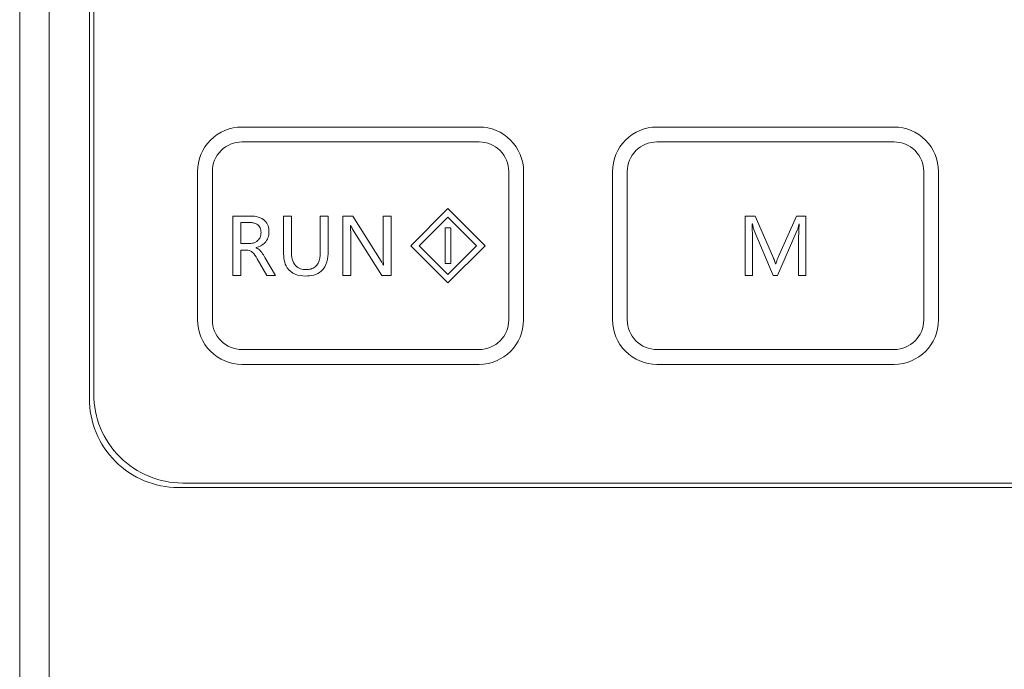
# Model space of a CAD drawing. Header units: millimetres. Extents: x -420 to 420, y -297 to 297.
# Tile 19 of 141: x -246 to -216, y -43 to -23. Entities that reach past the tile are written whole.
import ezdxf

# ---------------------------------------------------------------- set-up
doc = ezdxf.new("R2010")
doc.units = ezdxf.units.MM
doc.header["$MEASUREMENT"] = 0
doc.layers.add('layer 1', color=7, linetype='Continuous')

msp = doc.modelspace()

# ---------------------------------------------------------------- linework, layer by layer
at = {"layer": 'layer 1', "color": 7, "lineweight": 9}
for points in [[(-245.5656, 22.5172), (-245.5656, 22.5172), (-245.5656, -110.5893), (-245.5656, -110.5893)], [(-246.4899, -110.1271), (-246.4899, -110.1271), (-246.4899, 22.055), (-246.4899, 22.055)], [(-244.3177, 17.1098), (-244.3177, 17.1098), (-244.3177, -34.9312), (-244.3177, -34.9312)], [(-244.179, 16.9711), (-244.179, 16.9711), (-244.179, -34.7925), (-244.179, -34.7925)], [(-232.1625, -26.4734), (-232.1625, -26.4734), (-239.5573, -26.4734), (-239.5573, -26.4734)], [(-219.2216, -26.4734), (-219.2216, -26.4734), (-226.6164, -26.4734), (-226.6164, -26.4734)], [(-232.1625, -26.9355), (-232.1625, -26.9355), (-239.5573, -26.9355), (-239.5573, -26.9355)], [(-219.2216, -26.9355), (-219.2216, -26.9355), (-226.6164, -26.9355), (-226.6164, -26.9355)], [(-240.9438, -27.8599), (-240.9438, -27.8599), (-240.9438, -32.4817), (-240.9438, -32.4817)], [(-240.4816, -27.8599), (-240.4816, -27.8599), (-240.4816, -32.4817), (-240.4816, -32.4817)], [(-231.2381, -32.4817), (-231.2381, -32.4817), (-231.2381, -27.8599), (-231.2381, -27.8599)], [(-230.776, -32.4817), (-230.776, -32.4817), (-230.776, -27.8599), (-230.776, -27.8599)], [(-228.0029, -27.8599), (-228.0029, -27.8599), (-228.0029, -32.4817), (-228.0029, -32.4817)], [(-227.5407, -27.8599), (-227.5407, -27.8599), (-227.5407, -32.4817), (-227.5407, -32.4817)], [(-218.2972, -32.4817), (-218.2972, -32.4817), (-218.2972, -27.8599), (-218.2972, -27.8599)], [(-217.8351, -32.4817), (-217.8351, -32.4817), (-217.8351, -27.8599), (-217.8351, -27.8599)], [(-233.1331, -29.0153), (-233.1331, -29.0153), (-234.2885, -30.1708), (-234.2885, -30.1708)], [(-231.9776, -30.1708), (-231.9776, -30.1708), (-233.1331, -29.0153), (-233.1331, -29.0153)], [(-239.8425, -29.2464), (-239.8425, -29.2464), (-239.285, -29.2464), (-239.285, -29.2464)], [(-239.8425, -31.0951), (-239.8425, -31.0951), (-239.8425, -29.2464), (-239.8425, -29.2464)], [(-239.5946, -29.4494), (-239.5946, -29.4494), (-239.5946, -30.1031), (-239.5946, -30.1031)], [(-239.3173, -29.4494), (-239.3173, -29.4494), (-239.5946, -29.4494), (-239.5946, -29.4494)], [(-238.2645, -29.2464), (-238.2645, -29.2464), (-238.0164, -29.2464), (-238.0164, -29.2464)], [(-238.2645, -30.3645), (-238.2645, -30.3645), (-238.2645, -29.2464), (-238.2645, -29.2464)], [(-238.0164, -29.2464), (-238.0164, -29.2464), (-238.0164, -30.3595), (-238.0164, -30.3595)], [(-237.1146, -30.3773), (-237.1146, -30.3773), (-237.1146, -29.2464), (-237.1146, -29.2464)], [(-237.1146, -29.2464), (-237.1146, -29.2464), (-236.8667, -29.2464), (-236.8667, -29.2464)], [(-236.8667, -29.2464), (-236.8667, -29.2464), (-236.8667, -30.337), (-236.8667, -30.337)], [(-236.4158, -29.2464), (-236.4158, -29.2464), (-236.1, -29.2464), (-236.1, -29.2464)], [(-236.4158, -31.0951), (-236.4158, -31.0951), (-236.4158, -29.2464), (-236.4158, -29.2464)], [(-236.1, -29.2464), (-236.1, -29.2464), (-235.2204, -30.6524), (-235.2204, -30.6524)], [(-235.1531, -30.5111), (-235.1531, -30.5111), (-235.1531, -29.2464), (-235.1531, -29.2464)], [(-235.1531, -29.2464), (-235.1531, -29.2464), (-234.9052, -29.2464), (-234.9052, -29.2464)], [(-234.9052, -29.2464), (-234.9052, -29.2464), (-234.9052, -31.0951), (-234.9052, -31.0951)], [(-233.1331, -29.2767), (-233.1331, -29.2767), (-234.0271, -30.1708), (-234.0271, -30.1708)], [(-232.2392, -30.1708), (-232.2392, -30.1708), (-233.1331, -29.2767), (-233.1331, -29.2767)], [(-223.8659, -29.2464), (-223.8659, -29.2464), (-223.5503, -29.2464), (-223.5503, -29.2464)], [(-223.8659, -31.0951), (-223.8659, -31.0951), (-223.8659, -29.2464), (-223.8659, -29.2464)], [(-223.5503, -29.2464), (-223.5503, -29.2464), (-223.0033, -30.5085), (-223.0033, -30.5085)], [(-222.8247, -30.5037), (-222.8247, -30.5037), (-222.2653, -29.2464), (-222.2653, -29.2464)], [(-222.2653, -29.2464), (-222.2653, -29.2464), (-221.9721, -29.2464), (-221.9721, -29.2464)], [(-221.9721, -29.2464), (-221.9721, -29.2464), (-221.9721, -31.0951), (-221.9721, -31.0951)], [(-236.1677, -29.5394), (-236.1677, -29.5394), (-236.1751, -29.5394), (-236.1751, -29.5394)], [(-235.1993, -31.0951), (-235.1993, -31.0951), (-236.1061, -29.66), (-236.1061, -29.66)], [(-233.0406, -29.6162), (-233.0406, -29.6162), (-233.2255, -29.6162), (-233.2255, -29.6162)], [(-233.2255, -29.6162), (-233.2255, -29.6162), (-233.2255, -30.7254), (-233.2255, -30.7254)], [(-233.0406, -30.7254), (-233.0406, -30.7254), (-233.0406, -29.6162), (-233.0406, -29.6162)], [(-223.6405, -29.4945), (-223.6405, -29.4945), (-223.6476, -29.4945), (-223.6476, -29.4945)], [(-222.9866, -31.0951), (-222.9866, -31.0951), (-223.5862, -29.6927), (-223.5862, -29.6927)], [(-222.2405, -29.6822), (-222.2405, -29.6822), (-222.8515, -31.0951), (-222.8515, -31.0951)], [(-222.1797, -29.4945), (-222.1797, -29.4945), (-222.1856, -29.4945), (-222.1856, -29.4945)], [(-236.1677, -29.7981), (-236.1677, -29.7981), (-236.1677, -31.0951), (-236.1677, -31.0951)], [(-223.6405, -29.872), (-223.6405, -29.872), (-223.6405, -31.0951), (-223.6405, -31.0951)], [(-222.1976, -31.0951), (-222.1976, -31.0951), (-222.1976, -29.8611), (-222.1976, -29.8611)], [(-239.5946, -30.1031), (-239.5946, -30.1031), (-239.3208, -30.1031), (-239.3208, -30.1031)], [(-239.5946, -30.3061), (-239.5946, -30.3061), (-239.5946, -31.0951), (-239.5946, -31.0951)], [(-239.4266, -30.3061), (-239.4266, -30.3061), (-239.5946, -30.3061), (-239.5946, -30.3061)], [(-239.1162, -30.2307), (-239.1162, -30.2307), (-239.1162, -30.2366), (-239.1162, -30.2366)], [(-234.2885, -30.1708), (-234.2885, -30.1708), (-233.1331, -31.3262), (-233.1331, -31.3262)], [(-234.0271, -30.1708), (-234.0271, -30.1708), (-233.1331, -31.0648), (-233.1331, -31.0648)], [(-233.1331, -31.3262), (-233.1331, -31.3262), (-231.9776, -30.1708), (-231.9776, -30.1708)], [(-233.1331, -31.0648), (-233.1331, -31.0648), (-232.2392, -30.1708), (-232.2392, -30.1708)], [(-238.7829, -31.0951), (-238.7829, -31.0951), (-239.0831, -30.5749), (-239.0831, -30.5749)], [(-238.8418, -30.5357), (-238.8418, -30.5357), (-238.5124, -31.0951), (-238.5124, -31.0951)], [(-235.1461, -30.7796), (-235.1461, -30.7796), (-235.1411, -30.7796), (-235.1411, -30.7796)], [(-233.2255, -30.7254), (-233.2255, -30.7254), (-233.0406, -30.7254), (-233.0406, -30.7254)], [(-222.9208, -30.7344), (-222.9208, -30.7344), (-222.9123, -30.7344), (-222.9123, -30.7344)], [(-239.5946, -31.0951), (-239.5946, -31.0951), (-239.8425, -31.0951), (-239.8425, -31.0951)], [(-238.5124, -31.0951), (-238.5124, -31.0951), (-238.7829, -31.0951), (-238.7829, -31.0951)], [(-236.1677, -31.0951), (-236.1677, -31.0951), (-236.4158, -31.0951), (-236.4158, -31.0951)], [(-234.9052, -31.0951), (-234.9052, -31.0951), (-235.1993, -31.0951), (-235.1993, -31.0951)], [(-223.6405, -31.0951), (-223.6405, -31.0951), (-223.8659, -31.0951), (-223.8659, -31.0951)], [(-222.8515, -31.0951), (-222.8515, -31.0951), (-222.9866, -31.0951), (-222.9866, -31.0951)], [(-221.9721, -31.0951), (-221.9721, -31.0951), (-222.1976, -31.0951), (-222.1976, -31.0951)], [(-232.1625, -33.8682), (-231.3968, -33.8682), (-230.776, -33.2474), (-230.776, -32.4817)], [(-232.1625, -33.406), (-231.6521, -33.406), (-231.2381, -32.9923), (-231.2381, -32.4817)], [(-219.2216, -33.8682), (-218.4558, -33.8682), (-217.8351, -33.2474), (-217.8351, -32.4817)], [(-219.2216, -33.406), (-218.7111, -33.406), (-218.2972, -32.9923), (-218.2972, -32.4817)], [(-239.5573, -33.406), (-239.5573, -33.406), (-232.1625, -33.406), (-232.1625, -33.406)], [(-226.6164, -33.406), (-226.6164, -33.406), (-219.2216, -33.406), (-219.2216, -33.406)], [(-239.5573, -33.8682), (-239.5573, -33.8682), (-232.1625, -33.8682), (-232.1625, -33.8682)], [(-226.6164, -33.8682), (-226.6164, -33.8682), (-219.2216, -33.8682), (-219.2216, -33.8682)], [(-241.5446, -37.7042), (-241.5446, -37.7042), (-191.3524, -37.7042), (-191.3524, -37.7042)], [(-241.406, -37.5656), (-241.406, -37.5656), (-191.4911, -37.5656), (-191.4911, -37.5656)]]:
    msp.add_open_spline(points, degree=3, dxfattribs=at)
for points, knots in [([(-239.5573, -26.4734), (-239.9252, -26.4734), (-240.2777, -26.6194), (-240.5378, -26.8795), (-240.5378, -26.8795), (-240.7978, -27.1395), (-240.9438, -27.4922), (-240.9438, -27.8599)], [0, 0, 0, 0, 0.3333333, 0.3333333, 0.3333333, 0.3333333, 1, 1, 1, 1]), ([(-230.776, -27.8599), (-230.776, -27.4922), (-230.9222, -27.1395), (-231.1821, -26.8795), (-231.1821, -26.8795), (-231.4422, -26.6194), (-231.7948, -26.4734), (-232.1625, -26.4734)], [0, 0, 0, 0, 0.3333333, 0.3333333, 0.3333333, 0.3333333, 1, 1, 1, 1]), ([(-226.6164, -26.4734), (-226.9843, -26.4734), (-227.3368, -26.6194), (-227.5969, -26.8795), (-227.5969, -26.8795), (-227.8569, -27.1395), (-228.0029, -27.4922), (-228.0029, -27.8599)], [0, 0, 0, 0, 0.3333333, 0.3333333, 0.3333333, 0.3333333, 1, 1, 1, 1]), ([(-217.8351, -27.8599), (-217.8351, -27.4922), (-217.9813, -27.1395), (-218.2412, -26.8795), (-218.2412, -26.8795), (-218.5013, -26.6194), (-218.8539, -26.4734), (-219.2216, -26.4734)], [0, 0, 0, 0, 0.3333333, 0.3333333, 0.3333333, 0.3333333, 1, 1, 1, 1]), ([(-239.5573, -26.9355), (-239.8024, -26.9355), (-240.0376, -27.033), (-240.211, -27.2064), (-240.211, -27.2064), (-240.3844, -27.3796), (-240.4816, -27.6148), (-240.4816, -27.8599)], [0, 0, 0, 0, 0.3333333, 0.3333333, 0.3333333, 0.3333333, 1, 1, 1, 1]), ([(-231.2381, -27.8599), (-231.2381, -27.6148), (-231.3356, -27.3796), (-231.509, -27.2064), (-231.509, -27.2064), (-231.6824, -27.033), (-231.9173, -26.9355), (-232.1625, -26.9355)], [0, 0, 0, 0, 0.3333333, 0.3333333, 0.3333333, 0.3333333, 1, 1, 1, 1]), ([(-226.6164, -26.9355), (-226.8615, -26.9355), (-227.0967, -27.033), (-227.2701, -27.2064), (-227.2701, -27.2064), (-227.4435, -27.3796), (-227.5407, -27.6148), (-227.5407, -27.8599)], [0, 0, 0, 0, 0.3333333, 0.3333333, 0.3333333, 0.3333333, 1, 1, 1, 1]), ([(-218.2972, -27.8599), (-218.2972, -27.6148), (-218.3947, -27.3796), (-218.5681, -27.2064), (-218.5681, -27.2064), (-218.7415, -27.033), (-218.9764, -26.9355), (-219.2216, -26.9355)], [0, 0, 0, 0, 0.3333333, 0.3333333, 0.3333333, 0.3333333, 1, 1, 1, 1]), ([(-238.9633, -29.7565), (-238.9679, -29.7062), (-238.9724, -29.6559), (-238.9929, -29.6115), (-238.9929, -29.6115), (-239.0134, -29.5672), (-239.0496, -29.5289), (-239.092, -29.5023), (-239.092, -29.5023), (-239.1254, -29.4814), (-239.1626, -29.4679), (-239.2009, -29.4603), (-239.2009, -29.4603), (-239.2389, -29.4527), (-239.2781, -29.4511), (-239.3173, -29.4494)], [0, 0, 0, 0, 0.2, 0.2, 0.2, 0.2, 0.4, 0.4, 0.4, 0.4, 0.6, 0.6, 0.6, 0.6, 1, 1, 1, 1]), ([(-239.285, -29.2464), (-239.2053, -29.2509), (-239.1254, -29.2555), (-239.0495, -29.2777), (-239.0495, -29.2777), (-238.9737, -29.2999), (-238.9016, -29.3396), (-238.8446, -29.3954), (-238.8446, -29.3954), (-238.7999, -29.4394), (-238.7646, -29.4936), (-238.7444, -29.552), (-238.7444, -29.552), (-238.7245, -29.6104), (-238.7198, -29.6733), (-238.7154, -29.7361)], [0, 0, 0, 0, 0.2, 0.2, 0.2, 0.2, 0.4, 0.4, 0.4, 0.4, 0.6, 0.6, 0.6, 0.6, 1, 1, 1, 1]), ([(-239.3208, -30.1031), (-239.2683, -30.0987), (-239.2157, -30.0941), (-239.1674, -30.0756), (-239.1674, -30.0756), (-239.1193, -30.0571), (-239.0755, -30.0249), (-239.0411, -29.9848), (-239.0411, -29.9848), (-239.0143, -29.9532), (-238.9933, -29.9168), (-238.9812, -29.8779), (-238.9812, -29.8779), (-238.9692, -29.8391), (-238.9663, -29.7979), (-238.9633, -29.7565)], [0, 0, 0, 0, 0.2, 0.2, 0.2, 0.2, 0.4, 0.4, 0.4, 0.4, 0.6, 0.6, 0.6, 0.6, 1, 1, 1, 1]), ([(-238.7154, -29.7361), (-238.7202, -29.8008), (-238.725, -29.8657), (-238.7461, -29.9266), (-238.7461, -29.9266), (-238.767, -29.9874), (-238.8038, -30.0443), (-238.8502, -30.0883), (-238.8502, -30.0883), (-238.9232, -30.1571), (-239.0197, -30.1939), (-239.1162, -30.2307)], [0, 0, 0, 0, 0.25, 0.25, 0.25, 0.25, 0.5, 0.5, 0.5, 0.5, 1, 1, 1, 1]), ([(-236.1751, -29.5394), (-236.1723, -29.5877), (-236.1695, -29.6359), (-236.1684, -29.6842), (-236.1684, -29.6842), (-236.1675, -29.7221), (-236.1677, -29.7602), (-236.1677, -29.7981)], [0, 0, 0, 0, 0.3333333, 0.3333333, 0.3333333, 0.3333333, 1, 1, 1, 1]), ([(-236.1061, -29.66), (-236.1191, -29.6383), (-236.132, -29.6165), (-236.1433, -29.594), (-236.1433, -29.594), (-236.1522, -29.5762), (-236.1599, -29.5579), (-236.1677, -29.5394)], [0, 0, 0, 0, 0.3333333, 0.3333333, 0.3333333, 0.3333333, 1, 1, 1, 1]), ([(-223.6476, -29.4945), (-223.6451, -29.565), (-223.6426, -29.6354), (-223.6415, -29.7058), (-223.6415, -29.7058), (-223.6407, -29.7613), (-223.6405, -29.8167), (-223.6405, -29.872)], [0, 0, 0, 0, 0.3333333, 0.3333333, 0.3333333, 0.3333333, 1, 1, 1, 1]), ([(-223.5862, -29.6927), (-223.5982, -29.6563), (-223.6102, -29.6197), (-223.62, -29.5827), (-223.62, -29.5827), (-223.6278, -29.5535), (-223.6341, -29.5239), (-223.6405, -29.4945)], [0, 0, 0, 0, 0.3333333, 0.3333333, 0.3333333, 0.3333333, 1, 1, 1, 1]), ([(-222.1856, -29.4945), (-222.1937, -29.5302), (-222.2021, -29.5657), (-222.2126, -29.6008), (-222.2126, -29.6008), (-222.2209, -29.6282), (-222.2307, -29.6552), (-222.2405, -29.6822)], [0, 0, 0, 0, 0.3333333, 0.3333333, 0.3333333, 0.3333333, 1, 1, 1, 1]), ([(-222.1976, -29.8611), (-222.1961, -29.7925), (-222.1947, -29.7241), (-222.191, -29.6555), (-222.191, -29.6555), (-222.1882, -29.6019), (-222.1839, -29.5481), (-222.1797, -29.4945)], [0, 0, 0, 0, 0.3333333, 0.3333333, 0.3333333, 0.3333333, 1, 1, 1, 1]), ([(-239.0831, -30.5749), (-239.1271, -30.4991), (-239.1709, -30.4235), (-239.2382, -30.3701), (-239.2382, -30.3701), (-239.2646, -30.349), (-239.2946, -30.3314), (-239.3266, -30.3213), (-239.3266, -30.3213), (-239.3586, -30.3111), (-239.3926, -30.3087), (-239.4266, -30.3061)], [0, 0, 0, 0, 0.25, 0.25, 0.25, 0.25, 0.5, 0.5, 0.5, 0.5, 1, 1, 1, 1]), ([(-239.1162, -30.2366), (-239.075, -30.2597), (-239.0337, -30.2826), (-238.9999, -30.3142), (-238.9999, -30.3142), (-238.9781, -30.3349), (-238.9592, -30.3592), (-238.9413, -30.3836), (-238.9413, -30.3836), (-238.9234, -30.4081), (-238.9064, -30.4331), (-238.8899, -30.4586), (-238.8899, -30.4586), (-238.8735, -30.4839), (-238.8576, -30.5098), (-238.8418, -30.5357)], [0, 0, 0, 0, 0.2, 0.2, 0.2, 0.2, 0.4, 0.4, 0.4, 0.4, 0.6, 0.6, 0.6, 0.6, 1, 1, 1, 1]), ([(-237.5807, -31.1177), (-237.6907, -31.1107), (-237.8007, -31.1034), (-237.9005, -31.0624), (-237.9005, -31.0624), (-237.9994, -31.0219), (-238.0885, -30.948), (-238.1482, -30.8576), (-238.1482, -30.8576), (-238.1955, -30.7858), (-238.2244, -30.7034), (-238.2406, -30.6196), (-238.2406, -30.6196), (-238.2569, -30.5355), (-238.2606, -30.4501), (-238.2645, -30.3645)], [0, 0, 0, 0, 0.2, 0.2, 0.2, 0.2, 0.4, 0.4, 0.4, 0.4, 0.6, 0.6, 0.6, 0.6, 1, 1, 1, 1]), ([(-238.0164, -30.3595), (-238.0131, -30.4364), (-238.0099, -30.5133), (-237.9914, -30.5884), (-237.9914, -30.5884), (-237.9733, -30.6629), (-237.9402, -30.7357), (-237.8877, -30.7918), (-237.8877, -30.7918), (-237.8465, -30.8359), (-237.7931, -30.8696), (-237.7363, -30.8883), (-237.7363, -30.8883), (-237.6792, -30.9071), (-237.6184, -30.911), (-237.5577, -30.9147)], [0, 0, 0, 0, 0.2, 0.2, 0.2, 0.2, 0.4, 0.4, 0.4, 0.4, 0.6, 0.6, 0.6, 0.6, 1, 1, 1, 1]), ([(-236.8667, -30.337), (-236.8721, -30.4505), (-236.8776, -30.5638), (-236.9096, -30.6729), (-236.9096, -30.6729), (-236.9414, -30.7808), (-236.9992, -30.8847), (-237.083, -30.96), (-237.083, -30.96), (-237.149, -31.0195), (-237.2313, -31.0611), (-237.3167, -31.0844), (-237.3167, -31.0844), (-237.4024, -31.1079), (-237.4916, -31.1129), (-237.5807, -31.1177)], [0, 0, 0, 0, 0.2, 0.2, 0.2, 0.2, 0.4, 0.4, 0.4, 0.4, 0.6, 0.6, 0.6, 0.6, 1, 1, 1, 1]), ([(-237.5577, -30.9147), (-237.508, -30.9119), (-237.4585, -30.9091), (-237.4104, -30.8968), (-237.4104, -30.8968), (-237.3627, -30.8844), (-237.3167, -30.8626), (-237.2777, -30.8317), (-237.2777, -30.8317), (-237.2388, -30.8008), (-237.2069, -30.7609), (-237.1836, -30.7176), (-237.1836, -30.7176), (-237.1288, -30.6161), (-237.1218, -30.4967), (-237.1146, -30.3773)], [0, 0, 0, 0, 0.2, 0.2, 0.2, 0.2, 0.4, 0.4, 0.4, 0.4, 0.6, 0.6, 0.6, 0.6, 1, 1, 1, 1]), ([(-235.2204, -30.6524), (-235.2056, -30.6757), (-235.1908, -30.6988), (-235.1772, -30.7226), (-235.1772, -30.7226), (-235.1664, -30.7413), (-235.1563, -30.7605), (-235.1461, -30.7796)], [0, 0, 0, 0, 0.3333333, 0.3333333, 0.3333333, 0.3333333, 1, 1, 1, 1]), ([(-235.1411, -30.7796), (-235.1456, -30.7295), (-235.1498, -30.6795), (-235.1517, -30.6294), (-235.1517, -30.6294), (-235.1531, -30.5901), (-235.1531, -30.5505), (-235.1531, -30.5111)], [0, 0, 0, 0, 0.3333333, 0.3333333, 0.3333333, 0.3333333, 1, 1, 1, 1]), ([(-223.0033, -30.5085), (-222.9855, -30.5499), (-222.968, -30.5914), (-222.953, -30.6335), (-222.953, -30.6335), (-222.9412, -30.6668), (-222.931, -30.7006), (-222.9208, -30.7344)], [0, 0, 0, 0, 0.3333333, 0.3333333, 0.3333333, 0.3333333, 1, 1, 1, 1]), ([(-222.9123, -30.7344), (-222.8964, -30.6912), (-222.8807, -30.6479), (-222.8643, -30.6049), (-222.8643, -30.6049), (-222.8513, -30.571), (-222.838, -30.5374), (-222.8247, -30.5037)], [0, 0, 0, 0, 0.3333333, 0.3333333, 0.3333333, 0.3333333, 1, 1, 1, 1]), ([(-240.9438, -32.4817), (-240.9438, -32.8494), (-240.7978, -33.2021), (-240.5378, -33.462), (-240.5378, -33.462), (-240.2777, -33.7221), (-239.9252, -33.8682), (-239.5573, -33.8682)], [0, 0, 0, 0, 0.3333333, 0.3333333, 0.3333333, 0.3333333, 1, 1, 1, 1]), ([(-240.4816, -32.4817), (-240.4816, -32.7268), (-240.3844, -32.9619), (-240.211, -33.1354), (-240.211, -33.1354), (-240.0376, -33.3086), (-239.8024, -33.406), (-239.5573, -33.406)], [0, 0, 0, 0, 0.3333333, 0.3333333, 0.3333333, 0.3333333, 1, 1, 1, 1]), ([(-228.0029, -32.4817), (-228.0029, -32.8494), (-227.8569, -33.2021), (-227.5969, -33.462), (-227.5969, -33.462), (-227.3368, -33.7221), (-226.9843, -33.8682), (-226.6164, -33.8682)], [0, 0, 0, 0, 0.3333333, 0.3333333, 0.3333333, 0.3333333, 1, 1, 1, 1]), ([(-227.5407, -32.4817), (-227.5407, -32.7268), (-227.4435, -32.9619), (-227.2701, -33.1354), (-227.2701, -33.1354), (-227.0967, -33.3086), (-226.8615, -33.406), (-226.6164, -33.406)], [0, 0, 0, 0, 0.3333333, 0.3333333, 0.3333333, 0.3333333, 1, 1, 1, 1]), ([(-244.3177, -34.9312), (-244.3177, -35.6666), (-244.0256, -36.3721), (-243.5056, -36.8921), (-243.5056, -36.8921), (-242.9855, -37.4121), (-242.2802, -37.7042), (-241.5446, -37.7042)], [0, 0, 0, 0, 0.3333333, 0.3333333, 0.3333333, 0.3333333, 1, 1, 1, 1]), ([(-244.179, -34.7925), (-244.179, -35.5279), (-243.887, -36.2334), (-243.3669, -36.7534), (-243.3669, -36.7534), (-242.8469, -37.2735), (-242.1416, -37.5656), (-241.406, -37.5656)], [0, 0, 0, 0, 0.3333333, 0.3333333, 0.3333333, 0.3333333, 1, 1, 1, 1])]:
    msp.add_open_spline(points, degree=3, knots=knots, dxfattribs=at)

doc.saveas('drawing.dxf')
